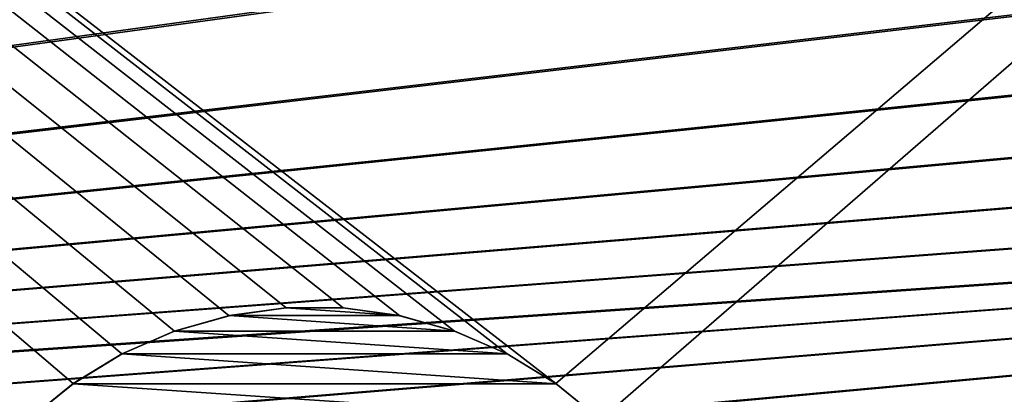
# Model space of a CAD drawing. Header units: metres. Extents: x -200 to 200, y -200 to 200.
# Tile 59 of 88: x -11 to 25, y 12 to 25. Entities that reach past the tile are written whole.
import ezdxf

# ---------------------------------------------------------------- set-up
doc = ezdxf.new("R2010")
doc.units = ezdxf.units.M
doc.layers.add('solid_P34200', color=7, linetype='CONTINUOUS')

msp = doc.modelspace()

# ---------------------------------------------------------------- linework, layer by layer
at = {"layer": 'solid_P34200'}
for points in [[(-181, 159), (-10.240819, 10.959723), (-11.633039, 9.467192)], [(-181, 159), (-8.64688, 12.25524), (-10.240819, 10.959723)], [(-181, 159), (-6.904468, 13.315859), (-8.64688, 12.25524)], [(-181, 159), (-5.01928, 14.134056), (-6.904468, 13.315859)], [(-181, 159), (-3.055924, 14.684637), (-5.01928, 14.134056)], [(-181, 159), (-1.019424, 14.964341), (-3.055924, 14.684637)], [(-181, 159), (1.019424, 14.964341), (-1.019424, 14.964341)], [(-181, 159), (3.055924, 14.684637), (1.019424, 14.964341)], [(-181, 159), (5.01928, 14.134056), (3.055924, 14.684637)], [(-181, 159), (6.904468, 13.315859), (5.01928, 14.134056)], [(-181, 159), (8.64688, 12.25524), (6.904468, 13.315859)], [(181, 159), (8.64688, 12.25524), (-181, 159)], [(-181, 159), (-11.633039, -9.467192), (-10.240819, -10.959723)], [(-181, -159), (-181, 159), (-10.240819, -10.959723)], [(181, 159), (10.240819, 10.959723), (8.64688, 12.25524)], [(181, 159), (181, -159), (10.240819, 10.959723)], [(170.058914, 25.814287, 5), (-170.058914, 2.485712, 5), (-169.541077, 2.485712, 5)], [(-0.25892, 25.814287, 5), (-28.04108, 25.814287, 5), (-170.058914, 2.485712, 5)], [(0.25892, 25.814287, 5), (-0.25892, 25.814287, 5), (-170.058914, 2.485712, 5)], [(28.04108, 25.814287, 5), (0.25892, 25.814287, 5), (-170.058914, 2.485712, 5)], [(170.058914, 25.814287, 5), (169.541077, 25.814287, 5), (-170.058914, 2.485712, 5)], [(141.758926, 25.814287, 5), (-170.058914, 2.485712, 5), (169.541077, 25.814287, 5)], [(141.758926, 25.814287, 5), (141.241074, 25.814287, 5), (-170.058914, 2.485712, 5)], [(113.458923, 25.814287, 5), (-170.058914, 2.485712, 5), (141.241074, 25.814287, 5)], [(113.458923, 25.814287, 5), (112.941078, 25.814287, 5), (-170.058914, 2.485712, 5)], [(85.15892, 25.814287, 5), (-170.058914, 2.485712, 5), (112.941078, 25.814287, 5)], [(85.15892, 25.814287, 5), (84.641083, 25.814287, 5), (-170.058914, 2.485712, 5)], [(56.858921, 25.814287, 5), (-170.058914, 2.485712, 5), (84.641083, 25.814287, 5)], [(56.858921, 25.814287, 5), (56.34108, 25.814287, 5), (-170.058914, 2.485712, 5)], [(28.55892, 25.814287, 5), (-170.058914, 2.485712, 5), (56.34108, 25.814287, 5)], [(28.55892, 25.814287, 5), (28.04108, 25.814287, 5), (-170.058914, 2.485712, 5)], [(170.058914, 25.814287, 5), (-169.541077, 2.485712, 5), (-141.758926, 2.485712, 5)], [(170.058914, 25.814287, 5), (-141.758926, 2.485712, 5), (-141.241074, 2.485712, 5)], [(170.058914, 25.814287, 5), (-141.241074, 2.485712, 5), (-113.458923, 2.485712, 5)], [(170.058914, 25.814287, 5), (-113.458923, 2.485712, 5), (-112.941078, 2.485712, 5)], [(170.058914, 25.814287, 5), (-112.941078, 2.485712, 5), (-85.15892, 2.485712, 5)], [(170.058914, 25.814287, 5), (-85.15892, 2.485712, 5), (-84.641083, 2.485712, 5)], [(170.058914, 25.814287, 5), (-84.641083, 2.485712, 5), (-56.858921, 2.485712, 5)], [(170.058914, 25.814287, 5), (-56.858921, 2.485712, 5), (-56.34108, 2.485712, 5)], [(170.058914, 25.814287, 5), (-56.34108, 2.485712, 5), (-28.55892, 2.485712, 5)], [(170.058914, 25.814287, 5), (-28.55892, 2.485712, 5), (-28.04108, 2.485712, 5)], [(170.058914, 25.814287, 5), (-28.04108, 2.485712, 5), (-0.25892, 2.485712, 5)], [(170.058914, 25.814287, 5), (-0.25892, 2.485712, 5), (0.25892, 2.485712, 5)], [(28.04108, 2.485712, 5), (170.058914, 25.814287, 5), (0.25892, 2.485712, 5)], [(-3.046115, 14.686354, -18.296), (-3.055924, 14.684637), (-1.019424, 14.964341)], [(-1.028928, 14.963285, -18.296), (-3.046115, 14.686354, -18.296), (-1.019424, 14.964341)], [(3.046115, 14.686354, -18.296), (-3.046115, 14.686354, -18.296), (-1.028928, 14.963285, -18.296)], [(-1.028928, 14.963285, -18.296), (-1.019424, 14.964341), (1.019424, 14.964341)], [(1.028928, 14.963285, -18.296), (-1.028928, 14.963285, -18.296), (1.019424, 14.964341)], [(3.046115, 14.686354, -18.296), (-1.028928, 14.963285, -18.296), (1.028928, 14.963285, -18.296)], [(1.028928, 14.963285, -18.296), (1.019424, 14.964341), (3.055924, 14.684637)], [(3.046115, 14.686354, -18.296), (1.028928, 14.963285, -18.296), (3.055924, 14.684637)], [(-3.046115, 14.686354, -18.296), (-5.027211, 14.130719, -18.296), (-3.055924, 14.684637)], [(5.027211, 14.130719, -18.296), (-5.027211, 14.130719, -18.296), (-3.046115, 14.686354, -18.296)], [(-5.027211, 14.130719, -18.296), (-5.01928, 14.134056), (-3.055924, 14.684637)], [(5.027211, 14.130719, -18.296), (-3.046115, 14.686354, -18.296), (3.046115, 14.686354, -18.296)], [(3.046115, 14.686354, -18.296), (3.055924, 14.684637), (5.01928, 14.134056)], [(5.027211, 14.130719, -18.296), (3.046115, 14.686354, -18.296), (5.01928, 14.134056)], [(-6.895764, 13.320116, -18.296), (-6.904468, 13.315859), (-5.01928, 14.134056)], [(-5.027211, 14.130719, -18.296), (-6.895764, 13.320116, -18.296), (-5.01928, 14.134056)], [(6.895764, 13.320116, -18.296), (-6.895764, 13.320116, -18.296), (-5.027211, 14.130719, -18.296)], [(6.895764, 13.320116, -18.296), (-5.027211, 14.130719, -18.296), (5.027211, 14.130719, -18.296)], [(5.027211, 14.130719, -18.296), (5.01928, 14.134056), (6.904468, 13.315859)], [(6.895764, 13.320116, -18.296), (5.027211, 14.130719, -18.296), (6.904468, 13.315859)], [(-6.895764, 13.320116, -18.296), (-8.65241, 12.250651, -18.296), (-6.904468, 13.315859)], [(8.65241, 12.250651, -18.296), (-8.65241, 12.250651, -18.296), (-6.895764, 13.320116, -18.296)], [(-8.65241, 12.250651, -18.296), (-8.64688, 12.25524), (-6.904468, 13.315859)], [(8.65241, 12.250651, -18.296), (-6.895764, 13.320116, -18.296), (6.895764, 13.320116, -18.296)], [(6.895764, 13.320116, -18.296), (6.904468, 13.315859), (8.64688, 12.25524)], [(8.65241, 12.250651, -18.296), (6.895764, 13.320116, -18.296), (8.64688, 12.25524)], [(-10.234398, 10.965528, -18.296), (-10.240819, 10.959723), (-8.64688, 12.25524)], [(-8.65241, 12.250651, -18.296), (-10.234398, 10.965528, -18.296), (-8.64688, 12.25524)], [(10.234398, 10.965528, -18.296), (-10.234398, 10.965528, -18.296), (-8.65241, 12.250651, -18.296)], [(10.234398, 10.965528, -18.296), (-8.65241, 12.250651, -18.296), (8.65241, 12.250651, -18.296)], [(8.65241, 12.250651, -18.296), (8.64688, 12.25524), (10.240819, 10.959723)], [(10.234398, 10.965528, -18.296), (8.65241, 12.250651, -18.296), (10.240819, 10.959723)]]:
    msp.add_3dface(points, dxfattribs=at)

doc.saveas('drawing.dxf')
